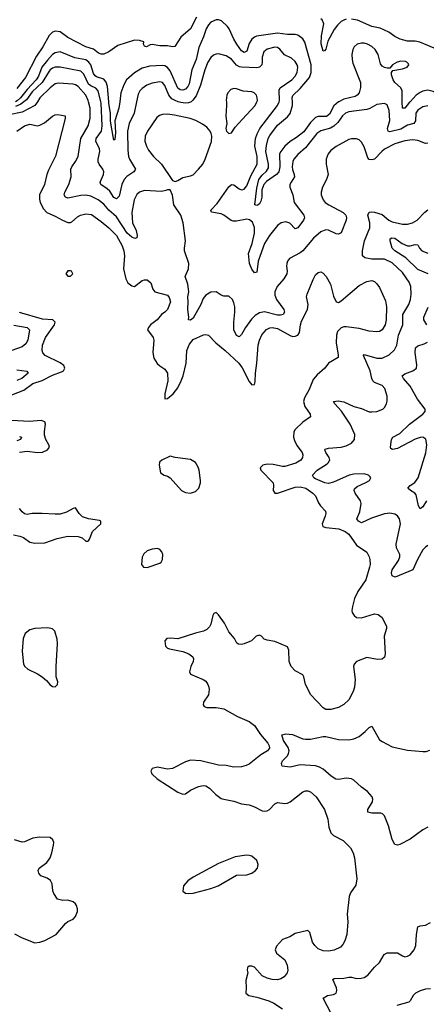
# Model space of a CAD drawing. Header units: inches. Extents: x 1771504 to 1971212, y 471788 to 643615.
# Tile 233 of 256: x 1801852 to 1805037, y 612922 to 620643. Entities that reach past the tile are written whole.
import ezdxf

# ---------------------------------------------------------------- set-up
doc = ezdxf.new("R2010")
doc.units = ezdxf.units.IN
doc.header["$MEASUREMENT"] = 0
doc.layers.add('B8601', color=7, linetype='Continuous')
doc.layers.add('B8602', color=7, linetype='Continuous')

msp = doc.modelspace()

# ---------------------------------------------------------------- linework, layer by layer
at = {"layer": 'B8601', "color": 5}
for points, elevation in [([(1801990.4, 620000), (1801970.9, 619969.1), (1801870, 619918.9), (1801770, 619898)], 460), ([(1801885.3, 620000), (1801859.9, 619980.1), (1801818.9, 619961.1)], 440), ([(1805050, 619673.5), (1805030, 619673.2), (1804970, 619695), (1804930, 619699.9), (1804870, 619691.8), (1804790, 619669.9), (1804710, 619626.3), (1804688.4, 619610), (1804630.9, 619549.1), (1804610, 619543.1), (1804590, 619547.3), (1804579.8, 619559.8), (1804550, 619646), (1804530, 619682), (1804510, 619699.6), (1804490, 619707.8), (1804450, 619709.7), (1804430, 619703.1), (1804330, 619648.4), (1804290, 619617.4), (1804267.7, 619590), (1804252.3, 619550), (1804252.2, 619510), (1804267.5, 619430), (1804256.2, 619390), (1804223.6, 619330), (1804213.6, 619290), (1804213.8, 619270), (1804227.7, 619230), (1804244.6, 619210), (1804272.2, 619190), (1804385.5, 619130), (1804406.7, 619110), (1804412.7, 619090), (1804410.2, 619070), (1804370, 618972.7), (1804350, 618961.3), (1804330, 618964.4), (1804271.2, 618991.2), (1804250, 618994), (1804210, 618980.3), (1804153.5, 618930), (1804070, 618830.6), (1804050, 618814.2), (1803966, 618770), (1803950.4, 618750), (1803943.7, 618730), (1803942, 618710), (1803947.7, 618670), (1803943.9, 618650), (1803920.2, 618610), (1803868.4, 618550), (1803849.4, 618510), (1803850, 618482.8), (1803862.6, 618450), (1803921.6, 618370), (1803924.9, 618350), (1803915.3, 618330), (1803895.3, 618324.7), (1803870, 618326.4), (1803770, 618352.1), (1803730, 618344.2), (1803697.1, 618322.9), (1803666.7, 618293.3), (1803621.6, 618230), (1803590, 618175.6), (1803570, 618156.9), (1803550, 618166.3), (1803529.8, 618210), (1803529, 618270), (1803538, 618350), (1803536.4, 618390), (1803530, 618422), (1803517.6, 618450), (1803490, 618475.1), (1803450, 618475.1), (1803430, 618482), (1803390, 618509.6), (1803350, 618505.6), (1803310, 618482.4), (1803290, 618457.6), (1803271.1, 618410), (1803210, 618303.7), (1803190, 618285.6), (1803175.3, 618290), (1803177.2, 618310), (1803168.9, 618370), (1803171.8, 618430), (1803167.8, 618470), (1803176.1, 618510), (1803174.8, 618530), (1803167.8, 618570), (1803147.3, 618630), (1803173.6, 618690), (1803177.8, 618730), (1803144, 618830), (1803142.3, 618850), (1803151.6, 618910), (1803133.1, 619050), (1803115.1, 619110), (1803058.9, 619190), (1803048.2, 619268.2), (1803030, 619309), (1803010, 619309.3), (1802997.7, 619302.3), (1802963.4, 619296.6), (1802830, 619304.2), (1802790.2, 619289.8), (1802768.9, 619271.1), (1802748.6, 619230), (1802730.1, 619129.9), (1802735.8, 619050), (1802764.8, 618990), (1802772.5, 618950), (1802768.7, 618931.3), (1802752.7, 618927.3), (1802730, 618938.2), (1802692.8, 618970), (1802610, 619097), (1802550.5, 619150.5), (1802510, 619197), (1802466.8, 619230), (1802410, 619258.6), (1802370, 619266.4), (1802330, 619264.7), (1802230, 619242.7), (1802209.6, 619250), (1802200.4, 619270), (1802204.8, 619290), (1802236, 619350), (1802255.1, 619410), (1802253.6, 619470), (1802260.3, 619490), (1802289.2, 619530.8), (1802309.8, 619570), (1802331.8, 619710), (1802387.5, 619810), (1802403.8, 619870), (1802404.7, 619950), (1802391.9, 620000)], 460), ([(1802767.5, 620000), (1802747.2, 619910), (1802710, 619827.6), (1802695, 619770), (1802698.5, 619618.5), (1802704.2, 619570), (1802711, 619550), (1802758.7, 619470), (1802747, 619450), (1802690, 619412.2), (1802670, 619388.7), (1802651.8, 619350), (1802630, 619258.4), (1802610, 619239.3), (1802590, 619249.8), (1802557.2, 619297.2), (1802537.4, 619317.4), (1802488.4, 619350), (1802482.4, 619370), (1802508, 619430), (1802509.8, 619450), (1802503.8, 619470), (1802474, 619510), (1802467.2, 619527.2), (1802467, 619550), (1802480.2, 619610), (1802478, 619630), (1802448, 619690), (1802451.7, 619710), (1802491.7, 619770), (1802498.8, 619810), (1802490, 619989.4), (1802487.3, 620000)], 440), ([(1802635.2, 620000), (1802629.1, 619950), (1802598, 619850), (1802602.2, 619757.8), (1802596.8, 619703.2), (1802590, 619699), (1802570, 619801.2), (1802563.7, 619850), (1802563.9, 619910), (1802550, 619986.6), (1802548.9, 620000)], 420), ([(1803195.6, 620000), (1803190, 619995.6), (1803174.4, 619990), (1803150, 619987.4), (1803113.5, 619993.5), (1803094.4, 620000)], 440), ([(1805050, 619966.3), (1805010, 619960.7), (1804970, 619933.5), (1804955.2, 619910), (1804952.6, 619850), (1804938.9, 619830), (1804890, 619815), (1804836.6, 619783.4), (1804750, 619764.3), (1804736.9, 619770), (1804732.7, 619790), (1804751.3, 619851.3), (1804746.2, 619930), (1804730, 619974.5), (1804710, 619985.6), (1804650, 619978), (1804593.6, 619946.4), (1804570, 619938.2), (1804430, 619919.9), (1804404.4, 619910), (1804379.8, 619890), (1804343.3, 619836.7), (1804312.7, 619807.3), (1804287.2, 619792.8), (1804210, 619772.5), (1804178.4, 619750), (1804090, 619638.4), (1804030, 619586.6), (1803999.7, 619550), (1803990.1, 619529.9), (1803986.4, 619490), (1803988.9, 619468.9), (1804002.8, 619430), (1804004, 619410), (1803977.7, 619370), (1803969, 619350), (1803967.7, 619330), (1803990.3, 619270), (1804000.9, 619210), (1804078.4, 619110), (1804082.4, 619090), (1804074, 619070), (1804030, 619009.6), (1804010, 619004.2), (1803966.6, 619046.6), (1803937.3, 619057.3), (1803899.3, 619050), (1803870, 619028.6), (1803808.9, 618951.1), (1803770, 618888.6), (1803721.1, 618750), (1803710, 618664), (1803690, 618658.4), (1803670, 618686), (1803653.1, 618730), (1803643.1, 618810), (1803672.4, 618887.6), (1803689.9, 618970), (1803690, 619013.2), (1803675.6, 619055.6), (1803653.2, 619073.2), (1803630, 619078.3), (1803550, 619062.5), (1803522.9, 619062.9), (1803508, 619068), (1803452, 619110), (1803430, 619120.5), (1803353.2, 619133.2), (1803349.3, 619150), (1803398.5, 619201.5), (1803490, 619333.4), (1803509.8, 619350.2), (1803530, 619347.9), (1803570, 619316.5), (1803590, 619309.2), (1803610, 619314.3), (1803630, 619339.5), (1803662.5, 619417.5), (1803712.3, 619510), (1803710.9, 619570), (1803693.5, 619650), (1803699, 619710), (1803711.7, 619748.3), (1803733.9, 619790), (1803872, 619970), (1803883.5, 620000)], 440), ([(1803471, 620000), (1803472.7, 619970), (1803465.5, 619885.5), (1803474.8, 619830), (1803466.8, 619790), (1803471.3, 619770), (1803490, 619751.3), (1803510, 619756), (1803540.8, 619799.2), (1803596.5, 619863.5), (1803695.6, 619970), (1803709.2, 620000)], 460), ([(1804351.6, 620000), (1804350, 619999.2), (1804313.5, 619966.5), (1804277.4, 619902.6), (1804256.3, 619883.7), (1804190, 619882.8), (1804170, 619874.9), (1804130, 619836.8), (1804076.7, 619763.3), (1804020.6, 619719.4), (1803970, 619688), (1803930, 619652.4), (1803896.2, 619610), (1803887.2, 619590), (1803889.2, 619490), (1803880.6, 619450), (1803864.2, 619430), (1803786, 619374), (1803765.5, 619350), (1803748.2, 619310), (1803747.4, 619250), (1803741.1, 619218.9), (1803730, 619198), (1803720.7, 619190), (1803710, 619184.7), (1803694, 619190), (1803710, 619322), (1803726.2, 619390), (1803750, 619422.9), (1803786.1, 619453.9), (1803799.8, 619480.2), (1803799.9, 619510), (1803779.9, 619610), (1803783.9, 619656.1), (1803797.9, 619710), (1803810, 619733.5), (1803870, 619815.1), (1803950, 619882), (1803970, 619907.5), (1803989, 619970), (1803987.5, 620000)], 420), ([(1804909.9, 620000), (1804905, 619995), (1804870, 619949.8), (1804850, 619947.8), (1804849, 620000)], 420), ([(1801828.7, 619770), (1801890.4, 619810), (1801930, 619824.8), (1801990, 619810.9), (1802010, 619815.3), (1802045.5, 619834.5), (1802110, 619885.6), (1802130, 619897), (1802150, 619899.5), (1802208, 619890), (1802209.2, 619869.2), (1802133.4, 619573.4), (1802076.2, 619463.8), (1802063.5, 619430), (1802044.8, 619350), (1802006.8, 619270), (1802005.7, 619234.3), (1802013.3, 619210), (1802038.6, 619158.6), (1802065.4, 619130), (1802130, 619102.9), (1802187.1, 619070), (1802230, 619051.9), (1802250, 619052.3), (1802261.3, 619058.7), (1802303.5, 619096.5), (1802327, 619110), (1802370, 619121.8), (1802414.2, 619114.2), (1802490, 619061.5), (1802550, 619010.6), (1802609.9, 618950), (1802655, 618870), (1802667.9, 618830), (1802673.2, 618790), (1802665.8, 618690), (1802682, 618610), (1802699.8, 618579.8), (1802730, 618556.2), (1802750, 618552), (1802810, 618596.9), (1802830, 618604.2), (1802850, 618603.6), (1802878.4, 618578.4), (1802895.4, 618530), (1802909.6, 618510), (1803010, 618482.9), (1803023.3, 618463.3), (1803033.7, 618430), (1803009.2, 618370.8), (1802990, 618348.7), (1802962.9, 618330), (1802929.6, 618290), (1802876.3, 618250), (1802859.7, 618230), (1802852.8, 618210), (1802898.5, 618150), (1802902, 618130), (1802893.8, 618033.8), (1802903.4, 617990), (1802928, 617948), (1802950, 617927.7), (1802990, 617902), (1803009.1, 617870), (1803013.1, 617810), (1802988.2, 617710), (1802990, 617669.2), (1803010, 617671.5), (1803054.3, 617710), (1803090, 617756.4), (1803117.6, 617810), (1803132.7, 617850), (1803155.3, 617950), (1803160.6, 618050), (1803180.8, 618099.2), (1803210, 618134.2), (1803292.4, 618172.4), (1803310, 618174.8), (1803330, 618169.6), (1803387.8, 618110), (1803462.3, 618050), (1803568.9, 617948.9), (1803593.4, 617913.4), (1803650, 617805.6), (1803670, 617780.7), (1803690, 617781.2), (1803696.4, 617803.6), (1803698.9, 617870), (1803710.6, 617950), (1803721.1, 618090), (1803730.7, 618129.3), (1803749, 618171), (1803786, 618214), (1803810, 618226.2), (1803830, 618229.8), (1803870, 618221.4), (1803970, 618165.4), (1803990, 618159.9), (1804010, 618160.5), (1804030.1, 618169.9), (1804042.4, 618190), (1804050.7, 618249.3), (1804060.2, 618279.8), (1804106.9, 618370), (1804110.3, 618410), (1804098.4, 618470), (1804103, 618490), (1804150, 618606), (1804170, 618640.9), (1804190, 618661.2), (1804210, 618666), (1804230, 618656), (1804253.6, 618630), (1804286.3, 618570), (1804310, 618475.3), (1804330, 618429.2), (1804350, 618426), (1804370, 618438), (1804510, 618559.6), (1804570, 618589.6), (1804610, 618597.6), (1804630, 618589.5), (1804650, 618572), (1804670, 618542.7), (1804718.5, 618438.5), (1804726, 618390), (1804723.7, 618290), (1804715.8, 618250), (1804690, 618210.3), (1804670, 618197.4), (1804650, 618194), (1804590, 618199.7), (1804510, 618220.2), (1804410, 618234.4), (1804390, 618233.6), (1804370, 618226.5), (1804342.4, 618197.6), (1804332.5, 618170), (1804329.8, 618110), (1804347.2, 618012.8), (1804346.3, 617993.7), (1804270.8, 617949.2), (1804241.1, 617910), (1804181.2, 617858.8), (1804150, 617820.3), (1804118.1, 617741.9), (1804082.4, 617677.6), (1804075.6, 617650), (1804084.8, 617610), (1804127.3, 617550), (1804129.3, 617530), (1804070, 617487.7), (1804010.4, 617429.6), (1803999.9, 617410), (1803996.1, 617370), (1804003.3, 617343.3), (1804023, 617303), (1804063.5, 617250), (1804069.8, 617230), (1804067.3, 617210), (1804053.7, 617190), (1804014.8, 617165.2), (1803930, 617139.2), (1803910, 617139.2), (1803836.2, 617156.2), (1803790, 617156.9), (1803755.8, 617150), (1803735, 617130), (1803741.4, 617110), (1803836.5, 617010), (1803840.8, 616990), (1803836.8, 616950), (1803849.1, 616929.1), (1803870, 616931.4), (1804010, 616976.9), (1804050, 616979.7), (1804092, 616970), (1804147.7, 616930), (1804169.3, 616909.3), (1804193.2, 616853.2), (1804208, 616830), (1804247.9, 616787.9), (1804250.8, 616770), (1804245.8, 616750), (1804219.9, 616690), (1804226, 616670), (1804250, 616661.1), (1804350.8, 616650.8), (1804401.7, 616630), (1804430, 616607.7), (1804490, 616522.8), (1804570, 616467.3), (1804589.8, 616430), (1804594.6, 616410), (1804596.5, 616370), (1804592.9, 616350), (1804564.5, 616250), (1804501.5, 616158.5), (1804475.1, 616104.9), (1804458.2, 616041.8), (1804453.3, 616010), (1804455.5, 615995.5), (1804470.7, 615970.7), (1804490, 615956.4), (1804530, 615953.7), (1804630, 615983.7), (1804659.5, 615979.5), (1804690, 615955.3), (1804724.7, 615884.7), (1804725.2, 615870), (1804706, 615810), (1804714.5, 615670), (1804710, 615644.7), (1804691.5, 615628.5), (1804654.1, 615625.9), (1804570, 615642), (1804489.6, 615610), (1804472.8, 615590), (1804467.7, 615570), (1804479.8, 615470), (1804475.3, 615410), (1804464.4, 615375.6), (1804430, 615310.5), (1804390, 615272.4), (1804350, 615248.7), (1804290, 615234.6), (1804250, 615233.7), (1804228.1, 615248.1), (1804133.4, 615350), (1804090.3, 615430), (1804078, 615490), (1804070, 615504.9), (1804010, 615537.6), (1803979.6, 615570), (1803963.2, 615610), (1803959.9, 615699.9), (1803950, 615724), (1803850, 615766.4), (1803790, 615777.1), (1803766.2, 615786.2), (1803744.7, 615810), (1803730, 615816.3), (1803704, 615810), (1803666.8, 615773.2), (1803653.8, 615766.2), (1803610, 615748.2), (1803590, 615743.8), (1803565.3, 615745.3), (1803553.2, 615753.2), (1803534.8, 615790), (1803490, 615842.8), (1803456.5, 615910), (1803410, 615975.5), (1803390, 615993.4), (1803373.8, 615986.2), (1803364.8, 615970), (1803350, 615904), (1803338.4, 615881.6), (1803318.8, 615861.2), (1803292, 615848), (1803230, 615832.6), (1803090, 615786.7), (1803033.4, 615793.4), (1803004, 615790), (1802988.2, 615771.8), (1802993.6, 615730), (1803010, 615715.1), (1803024, 615710), (1803130, 615689.7), (1803176, 615670), (1803207.6, 615647.6), (1803214, 615630), (1803209.6, 615610), (1803191.6, 615570), (1803180.7, 615530), (1803189.4, 615510), (1803288.5, 615468.5), (1803310, 615455.1), (1803326.6, 615430), (1803333.1, 615410), (1803336.4, 615390), (1803330.8, 615350), (1803291.5, 615290), (1803289.8, 615269.8), (1803298, 615258), (1803318, 615250), (1803390, 615250.6), (1803450, 615239.1), (1803558.9, 615178.9), (1803650, 615140.3), (1803690, 615108.9), (1803738.5, 615038.5), (1803794.6, 614970), (1803805.8, 614950), (1803808.5, 614930), (1803793.3, 614910), (1803741.8, 614878.2), (1803650, 614806.3), (1803626, 614794), (1803590, 614784.4), (1803530, 614781.1), (1803470, 614793.7), (1803410, 614798.4), (1803270, 614831), (1803190, 614835.5), (1803150, 614822.3), (1803050, 614770.3), (1803010, 614766), (1802930, 614781.1), (1802888.2, 614771.8), (1802879.5, 614750), (1802886.3, 614730), (1802929.8, 614690), (1803090, 614586.3), (1803130, 614568.9), (1803150, 614571.5), (1803190, 614602.3), (1803253, 614630), (1803290, 614638.4), (1803310, 614634.4), (1803338, 614618), (1803388.1, 614568.1), (1803430, 614537.1), (1803450, 614529.4), (1803530, 614514.5), (1803590, 614493.4), (1803650, 614485.4), (1803690, 614470.6), (1803750, 614439.6), (1803770, 614435.3), (1803790, 614439.5), (1803809, 614450), (1803850, 614493.6), (1803870, 614504.7), (1803930, 614497.2), (1803950, 614500.3), (1803970, 614509.8), (1804070, 614588.7), (1804090, 614597.3), (1804110, 614596), (1804130, 614588.5), (1804174.5, 614550), (1804240.4, 614450), (1804265.4, 614374.6), (1804274.5, 614310), (1804290, 614266.6), (1804310, 614245.1), (1804386.8, 614206.8), (1804443.6, 614150), (1804462.9, 614110), (1804474, 614070), (1804494, 613906), (1804484.1, 613855.9), (1804444.1, 613795.9), (1804432.1, 613767.9), (1804417.4, 613630), (1804423.5, 613570), (1804413.3, 613470), (1804399.8, 613420.2), (1804382.9, 613390), (1804363.7, 613370), (1804314.6, 613345.4), (1804270, 613338.2), (1804230, 613342), (1804190, 613357.8), (1804162.9, 613382.9), (1804146.7, 613410), (1804125.5, 613485.5), (1804110, 613500.3), (1804010, 613478), (1803968.8, 613451.2), (1803910, 613430.2), (1803863.3, 613376.7), (1803852.1, 613350), (1803864.3, 613324.3), (1803929.7, 613270), (1803948.2, 613230), (1803951.6, 613190), (1803947.3, 613170), (1803922.3, 613137.7), (1803897.8, 613122.2), (1803870, 613114), (1803830, 613115.8), (1803790, 613126), (1803750, 613144.4), (1803690, 613212.7), (1803670, 613220.8), (1803650, 613220.3), (1803636.9, 613210), (1803634, 613190), (1803637.7, 613170), (1803622, 613110), (1803626, 613050), (1803622, 613010), (1803646, 612990), (1803710, 612978), (1803802.6, 612950), (1803843.5, 612930), (1803910, 612886.2)], 480), ([(1805050, 616518.8), (1805030, 616507.6), (1805010, 616486.9), (1804967.1, 616410), (1804931.6, 616328.4), (1804792.1, 616272.1), (1804770, 616281.2), (1804765.3, 616305.3), (1804769.8, 616330), (1804818.2, 616401.8), (1804829.7, 616430), (1804829.7, 616450), (1804802.4, 616502.4), (1804799.8, 616530), (1804834.8, 616690), (1804827.1, 616730), (1804810, 616751.1), (1804790, 616764.4), (1804750, 616773.8), (1804710, 616768), (1804607, 616733), (1804530, 616696.4), (1804505.4, 616710), (1804493.7, 616730), (1804515.7, 616784.3), (1804527.7, 616850), (1804520.9, 616870), (1804479.1, 616930), (1804471.5, 616950), (1804474.9, 616965.1), (1804496.6, 616983.4), (1804559.3, 617010), (1804592.7, 617030), (1804602.7, 617050), (1804597.6, 617057.6), (1804585.2, 617070), (1804550, 617081), (1804470, 617078.8), (1804433.4, 617070), (1804310, 617016.4), (1804270, 617004.8), (1804242.7, 617010), (1804170, 617042.7), (1804156.2, 617050), (1804144.7, 617070), (1804182, 617110), (1804259.6, 617160.4), (1804271.1, 617170), (1804277.3, 617182.7), (1804280.4, 617190), (1804276.4, 617210), (1804249.8, 617250), (1804242.4, 617270), (1804245.2, 617274.8), (1804270, 617283.2), (1804369.8, 617290.2), (1804410, 617300.7), (1804450, 617323.1), (1804473.7, 617350), (1804476.8, 617390), (1804440.6, 617470), (1804373, 617573), (1804320.5, 617630), (1804309.4, 617650), (1804346.8, 617653.2), (1804390, 617645.2), (1804470, 617609.3), (1804530, 617594.7), (1804590, 617569.2), (1804610, 617566.7), (1804648.6, 617571.4), (1804696, 617590), (1804710, 617602), (1804724.2, 617630), (1804729.7, 617650.3), (1804729.7, 617690), (1804712.4, 617750), (1804690, 617773.3), (1804630, 617798.2), (1804617.6, 617810), (1804609.2, 617829.2), (1804596.3, 617890), (1804544.2, 618010), (1804550, 618017.1), (1804650, 617987.5), (1804690, 617988.7), (1804745.4, 618014.6), (1804786.8, 618053.2), (1804804.8, 618090), (1804818.9, 618170), (1804852.7, 618250), (1804851.8, 618330), (1804898.8, 618410), (1804913.2, 618450), (1804917.7, 618490), (1804916.5, 618550), (1804903.9, 618583.9), (1804850, 618661.7), (1804770, 618736), (1804710, 618764.7), (1804610, 618765.7), (1804556.2, 618776.2), (1804537.7, 618790), (1804536.8, 618830), (1804553.4, 618910), (1804593.5, 619010), (1804593.9, 619050), (1804579.8, 619110), (1804590, 619133.4), (1804610, 619137.2), (1804630, 619134.2), (1804690, 619115.2), (1804743.6, 619070), (1804770, 619057.4), (1804850, 619040.6), (1804890, 619039.7), (1804930, 619050.2), (1804964.7, 619070), (1805026.1, 619133.9), (1805050, 619152.7)], 460), ([(1805052.2, 618650), (1804970, 618685), (1804876.7, 618776.7), (1804789.1, 618830), (1804770, 618851.6), (1804754, 618910), (1804754.5, 618925.5), (1804767.8, 618932.2), (1804790, 618930.1), (1804846.8, 618886.8), (1804890, 618870.1), (1804910, 618870.1), (1804950, 618881.3), (1804970, 618877.6), (1804984.9, 618850), (1805002.3, 618830), (1805050, 618811.2)], 440), ([(1805041, 618250), (1805018.5, 618290), (1805016.4, 618310), (1805052.6, 618387.4)], 440), ([(1801790, 617702.2), (1801883.3, 617736.7), (1801954, 617790), (1802027.5, 617812.5), (1802110, 617854.5), (1802179.2, 617880.8), (1802195.5, 617890), (1802205.2, 617910), (1802196.3, 617930), (1802170, 617952.7), (1802050.3, 618010), (1802034.3, 618030), (1802028.3, 618048.3), (1802031.2, 618090), (1802053.8, 618150), (1802123.7, 618250), (1802128.6, 618270), (1802110.3, 618290), (1802030, 618293.6), (1801850, 618347.8)], 480), ([(1801807.1, 618247.1), (1801910, 618230.1), (1801929.2, 618210), (1801915.9, 618130), (1801900, 618100), (1801870, 618078.4), (1801789.4, 618050)], 460), ([(1805039.5, 616870), (1805010, 616823.7), (1804990, 616806), (1804976.2, 616830), (1804956.4, 616916.4), (1804946, 616930), (1804912.3, 616950), (1804892.3, 616970), (1804911.8, 616990), (1804947, 617013), (1804972.9, 617050), (1805032.3, 617247.7), (1805039.8, 617310), (1805033, 617353), (1805010, 617368.4), (1804990, 617367.8), (1804950, 617353.5), (1804810, 617279.2), (1804772.5, 617272.5), (1804760.1, 617280.1), (1804756, 617290), (1804765.1, 617350), (1804776, 617370), (1804830, 617398), (1804904.7, 617470), (1805009.6, 617550), (1805027.3, 617570), (1805027.3, 617590), (1804966.8, 617666.8), (1804910.4, 617770.4), (1804857.4, 617830), (1804847.6, 617850), (1804870, 617866.7), (1804931.8, 617888.2), (1804959.6, 617910), (1804963.8, 617936.2), (1804948.4, 618030), (1804952.4, 618070), (1804970, 618086.5), (1805019.4, 618100.6), (1805045.9, 618114.1)], 440), ([(1801830, 617898.2), (1801907.1, 617887.1), (1801916.9, 617870), (1801868.7, 617830), (1801830, 617813.4)], 460), ([(1801850, 617250.5), (1801910, 617259.5), (1801990, 617249.9), (1802030, 617252.1), (1802070.5, 617269.5), (1802084.2, 617290), (1802079.7, 617310), (1802055.8, 617350), (1802045.7, 617385.7), (1802045.2, 617414.8), (1802053, 617470), (1802048.2, 617490), (1802020.7, 617500.7), (1801927, 617493), (1801790, 617500.9)], 480), ([(1801850, 617374.4), (1801865.5, 617370), (1801858.4, 617350), (1801830, 617339.9)], 460), ([(1801802.7, 616602.7), (1801854.1, 616594.1), (1801881.2, 616581.2), (1801930, 616546), (1801970, 616537.2), (1802050, 616539.9), (1802146.4, 616573.6), (1802230, 616592.2), (1802310.4, 616590.4), (1802339.9, 616579.9), (1802370, 616554.3), (1802385.3, 616554.7), (1802390, 616555.1), (1802398.2, 616570), (1802422.8, 616630), (1802486.4, 616690), (1802487.7, 616710), (1802475.9, 616715.9), (1802390, 616728.1), (1802344.5, 616744.5), (1802317.7, 616770), (1802290, 616814), (1802270, 616810.3), (1802219.6, 616780.4), (1802170, 616766.4), (1802130, 616764.6), (1802028, 616772), (1801949.9, 616770.1), (1801910, 616763.9), (1801890, 616768.2), (1801870, 616784.5), (1801849.4, 616810)], 480), ([(1805050, 614312.4), (1805009.4, 614290.6), (1804910, 614216.3), (1804830, 614175.6), (1804810, 614169.6), (1804790, 614176), (1804770, 614214), (1804741.7, 614321.7), (1804710, 614399.3), (1804694.9, 614414.9), (1804680.1, 614420.1), (1804610, 614419.7), (1804579.3, 614430), (1804579.6, 614450), (1804615.1, 614510), (1804618.2, 614530), (1804612.9, 614550), (1804577.3, 614590), (1804530, 614624.4), (1804470, 614680.2), (1804450, 614689.9), (1804410, 614696.3), (1804350, 614685.7), (1804327.8, 614687.8), (1804292.3, 614710), (1804230, 614764.8), (1804201.2, 614781.2), (1804170, 614791.1), (1804050, 614799.1), (1803970, 614780.7), (1803908, 614790), (1803902.7, 614810), (1803909.7, 614830), (1803948.4, 614871.6), (1803958.7, 614890), (1803962.4, 614910), (1803956, 614936), (1803918.3, 614990), (1803904.7, 615035.3), (1803937.5, 615042.5), (1803990, 615038.9), (1804070, 615004.4), (1804090, 615000.4), (1804130, 615001.6), (1804230, 615020.8), (1804250, 615020.8), (1804350, 614999), (1804430, 614994.9), (1804470, 615004.2), (1804510, 615022.6), (1804559.1, 615060.9), (1804590, 615092.7), (1804610, 615104), (1804670, 614997.1), (1804690, 614982), (1804770, 614940.9), (1804890, 614914.7), (1805010, 614903.2), (1805036, 614904), (1805065.4, 614914.6)], 460), ([(1801810, 613474.4), (1801870, 613442.4), (1801970, 613404.4), (1802010, 613408.8), (1802050, 613423.7), (1802136.2, 613470), (1802210, 613554.8), (1802229.6, 613570.4), (1802270, 613590.7), (1802289.3, 613610), (1802305.1, 613650), (1802305.1, 613670), (1802296.6, 613696.6), (1802289.2, 613710), (1802270, 613726), (1802230, 613739.5), (1802190, 613736), (1802147.5, 613747.5), (1802119.3, 613790), (1802112.1, 613812.1), (1802105.6, 613865.6), (1802092.5, 613892.5), (1802068, 613910), (1802018, 613930), (1802002, 613950), (1801995.3, 613970), (1802004, 613990), (1802064.9, 614035.1), (1802090, 614071), (1802103.6, 614110), (1802116.2, 614170), (1802118, 614190), (1802112.1, 614212.1), (1802089.4, 614229.4), (1802006.9, 614233.1), (1801954.6, 614225.4), (1801890, 614197.2), (1801870, 614194), (1801812, 614212)], 520), ([(1804290.7, 612850), (1804228.7, 612970), (1804264, 612990), (1804310, 612999.1), (1804331.2, 613010), (1804336.4, 613030), (1804332.3, 613050), (1804304.2, 613115.8), (1804314.5, 613125.5), (1804390, 613128.2), (1804430, 613135.9), (1804450, 613135.9), (1804490, 613124.6), (1804526.3, 613126.3), (1804550, 613132.5), (1804578.7, 613150), (1804630, 613212.8), (1804669.8, 613250), (1804707.3, 613312.7), (1804730, 613325.7), (1804810, 613324.6), (1804850, 613301.1), (1804870, 613295.6), (1804890, 613298.9), (1804910, 613310.3), (1804941.5, 613350), (1804956.1, 613383.9), (1804961, 613470), (1804969.9, 613530.1), (1804990, 613538.4), (1805030, 613543), (1805070, 613563.5)], 460), ([(1805070, 613043.5), (1805030, 613041.2), (1804990, 613027.9), (1804951.6, 613008.4), (1804932.9, 612990), (1804911, 612949), (1804900, 612940), (1804806.6, 612913.4)], 460)]:
    msp.add_lwpolyline(points, dxfattribs=dict(at, elevation=elevation))
for points, elevation in [([(1803010, 619902.3), (1802970, 619900.3), (1802947.7, 619892.3), (1802924.9, 619875.1), (1802851.7, 619770), (1802833.8, 619730), (1802831.3, 619690), (1802844.2, 619650), (1802860.9, 619620.9), (1802900.9, 619570), (1802961.3, 619510), (1803050, 619381), (1803070, 619374.8), (1803090, 619383), (1803130, 619404.6), (1803190, 619418.3), (1803210, 619427.4), (1803253, 619470), (1803285.1, 619510), (1803304.8, 619550), (1803353.1, 619686.9), (1803356.2, 619730), (1803352.3, 619750), (1803345.1, 619770), (1803319, 619799), (1803284.8, 619824.8), (1803232.8, 619852.8), (1803187.7, 619867.7), (1803065.5, 619894.5)], 460), ([(1802250, 618674), (1802230, 618673.2), (1802212, 618650), (1802230, 618632), (1802250, 618632), (1802268, 618650), (1802258, 618670)], 520), ([(1803030, 617219.3), (1802964.7, 617190), (1802945.8, 617174.2), (1802944, 617150), (1802956, 617090), (1802984.7, 617070), (1803010, 617063), (1803030, 617050.5), (1803120.5, 616950), (1803150, 616935.3), (1803190, 616930.3), (1803230, 616942.6), (1803255.8, 616970), (1803267.1, 617010), (1803267.2, 617030), (1803256.9, 617110), (1803250, 617133.2), (1803229.3, 617170), (1803190, 617194), (1803070, 617209.4)], 520), ([(1802930, 616495.1), (1802890, 616492), (1802850, 616477), (1802824.9, 616455.1), (1802812.1, 616427.9), (1802806.4, 616370), (1802821, 616350), (1802850, 616346.4), (1802950, 616381), (1802959, 616390), (1802969.3, 616410.7), (1802972.7, 616450), (1802965.2, 616470), (1802950, 616489)], 520), ([(1802070, 615875.1), (1801970, 615868.3), (1801930, 615857.7), (1801895.3, 615830), (1801880.2, 615790), (1801872.4, 615690), (1801881.3, 615590), (1801893, 615570), (1801916.3, 615550), (1801992.4, 615512.4), (1802027.3, 615490), (1802060.9, 615460.9), (1802090, 615427.3), (1802110, 615414), (1802130, 615411), (1802149.2, 615430.8), (1802149.3, 615450), (1802138.4, 615490), (1802138, 615570), (1802148.4, 615750), (1802144.4, 615784.4), (1802127.7, 615847.7), (1802110, 615866)], 520), ([(1803628.5, 614091.5), (1803540.9, 614079.1), (1803410, 614025.6), (1803210, 613919.7), (1803167.7, 613890), (1803134, 613850), (1803131, 613810), (1803150, 613794.8), (1803170.6, 613790.6), (1803210, 613792.7), (1803270, 613808.5), (1803348.7, 613830), (1803407.7, 613852.3), (1803550, 613934), (1803630, 613938.4), (1803670, 613950.5), (1803699.3, 613970), (1803714.5, 613990), (1803718.9, 614018.9), (1803709.6, 614049.6), (1803670, 614083.7), (1803650, 614089.5)], 520)]:
    msp.add_lwpolyline(points, close=True, dxfattribs=dict(at, elevation=elevation))
at = {"layer": 'B8602', "color": 5}
for points, elevation in [([(1803237.9, 620662.1), (1803190, 620571.9), (1803114.9, 620505.1), (1803066.9, 620433.1), (1803050, 620429.9), (1803010, 620436.7), (1802950, 620436.8), (1802890, 620448), (1802874.2, 620445.8), (1802846, 620430), (1802830, 620434), (1802822, 620450), (1802824, 620470), (1802790, 620479.3), (1802750, 620481.6), (1802620.2, 620439.8), (1802551.1, 620390), (1802510, 620373.6), (1802490, 620371.6), (1802470, 620380.1), (1802430, 620411.4), (1802369.2, 620430), (1802230, 620503), (1802170, 620548), (1802130, 620552.2), (1802110, 620544.8), (1802082.2, 620517.8), (1802033.9, 620430), (1801984.2, 620355.8), (1801898.4, 620190), (1801830, 620102.1)], 380), ([(1803987.5, 620000), (1803986, 620030), (1803991.2, 620048.8), (1804050, 620102.7), (1804121.6, 620190), (1804134.5, 620230), (1804134.1, 620290), (1804086.5, 620466.5), (1804070, 620493), (1804030, 620521.4), (1804010, 620525.8), (1803950, 620525.7), (1803870, 620538.4), (1803707.3, 620512.7), (1803690, 620506.8), (1803670, 620489.8), (1803650, 620455.6), (1803630, 620396.3), (1803610, 620385.3), (1803590, 620398.5), (1803552.2, 620450), (1803529.2, 620490), (1803493.7, 620570), (1803479.8, 620590), (1803433, 620633), (1803410, 620642.6), (1803390, 620641.7), (1803350, 620623.7), (1803330, 620602.7), (1803313, 620570), (1803292, 620508), (1803254.5, 620425.5), (1803233.3, 620330), (1803201.4, 620250), (1803179.7, 620140.3), (1803170, 620119.4), (1803150, 620097.4), (1803130, 620089.9), (1803110, 620091.6), (1803090, 620104.9), (1803030, 620240.8), (1803008.9, 620268.9), (1802990, 620280.7), (1802970, 620284.8), (1802870, 620279.5), (1802810, 620263.2), (1802750, 620225), (1802689.5, 620170), (1802666.7, 620133.3), (1802643.7, 620070), (1802635.2, 620000)], 420), ([(1804410, 620645.9), (1804390, 620639.3), (1804370, 620627.4), (1804340.2, 620599.8), (1804314.5, 620565.5), (1804265, 620475), (1804249, 620411), (1804240.7, 620399.3), (1804230, 620396.3), (1804214.3, 620454.3), (1804216.6, 620516.6), (1804233.8, 620610), (1804220.6, 620640.6), (1804210.6, 620650.6)], 380), ([(1805130, 620407.4), (1804986.3, 620466.3), (1804950, 620474.1), (1804890, 620474.5), (1804831.2, 620490), (1804789.8, 620510), (1804743.8, 620543.8), (1804675.6, 620575.6), (1804610, 620590.6), (1804498.3, 620638.3), (1804450, 620647.7)], 380), ([(1804849, 620000), (1804847.5, 620087.5), (1804834.8, 620110), (1804791.1, 620150), (1804776.8, 620170), (1804763, 620210), (1804763.7, 620230), (1804774.5, 620245.5), (1804850, 620257.3), (1804886.6, 620270), (1804900.9, 620290), (1804896.9, 620296.9), (1804885.2, 620310), (1804874.5, 620314.5), (1804836.6, 620316.6), (1804807.7, 620310), (1804790, 620300.5), (1804773, 620290), (1804750, 620264), (1804730, 620262.9), (1804710, 620267.8), (1804690, 620278), (1804677.2, 620297.2), (1804660.2, 620370), (1804636.8, 620410), (1804610, 620432.4), (1804577.2, 620450), (1804550, 620457.6), (1804530, 620457.9), (1804496.5, 620450), (1804472.9, 620430), (1804462.3, 620410), (1804454.6, 620370), (1804455, 620330), (1804461.2, 620301.2), (1804520.2, 620150), (1804521.3, 620110), (1804510, 620068.7), (1804495.4, 620050), (1804479.2, 620040.8), (1804390, 620019.7), (1804351.6, 620000)], 420), ([(1802548.9, 620000), (1802539, 620119), (1802530, 620152.5), (1802510, 620175.4), (1802454.1, 620194.1), (1802442.5, 620202.5), (1802430, 620221.2), (1802408.8, 620288.8), (1802393.5, 620310), (1802370, 620327.7), (1802284.4, 620344.4), (1802170, 620390.4), (1802130, 620382), (1802110, 620368.7), (1802070, 620326.8), (1802026.3, 620270), (1801998.7, 620201.3), (1801980.1, 620170), (1801910, 620094.5), (1801857.8, 620030), (1801832.4, 620007.6), (1801819, 620000)], 420), ([(1803883.5, 620000), (1803887.3, 620010), (1803883.8, 620090), (1803891.3, 620108.6), (1803984.8, 620170), (1804010, 620199.6), (1804025.2, 620230), (1804030.6, 620270), (1804024.8, 620290), (1804010, 620315.1), (1803980.4, 620340.4), (1803927.4, 620367.4), (1803890, 620410.8), (1803870, 620423.7), (1803850, 620427.5), (1803790, 620410.6), (1803764, 620390), (1803751.3, 620350), (1803752.1, 620310), (1803748, 620290), (1803729.4, 620270.6), (1803710, 620265), (1803590, 620269.3), (1803573.3, 620273.3), (1803550, 620286.9), (1803510, 620332.2), (1803470, 620359.9), (1803410, 620375.5), (1803390, 620372.9), (1803370, 620363.8), (1803350, 620346.8), (1803325.1, 620310), (1803302.2, 620250), (1803269, 620130), (1803234.2, 620045.8), (1803209.2, 620010.8), (1803195.6, 620000)], 440), ([(1802487.3, 620000), (1802465.4, 620085.4), (1802447, 620107), (1802410, 620123.2), (1802390, 620138.4), (1802355.1, 620215.1), (1802330, 620240.2), (1802170, 620269.9), (1802130, 620269.4), (1802110, 620262.5), (1802090.1, 620249.9), (1802081.6, 620238.4), (1802028.7, 620151.3), (1801950, 620076.6), (1801904.7, 620015.3), (1801885.3, 620000)], 440), ([(1802391.9, 620000), (1802389.3, 620010), (1802368.6, 620050), (1802310, 620117.9), (1802290, 620132.2), (1802270, 620137.9), (1802155, 620145), (1802130, 620139.8), (1802090, 620108.2), (1802009.4, 620030), (1801990.4, 620000)], 460), ([(1803094.4, 620000), (1803070, 620008.3), (1803043.5, 620023.5), (1803019.6, 620050), (1802990, 620126), (1802969.3, 620150), (1802950, 620155.8), (1802890, 620146), (1802848.5, 620130), (1802810, 620103.1), (1802794, 620086), (1802780.9, 620059.1), (1802767.5, 620000)], 440), ([(1805511.5, 620000), (1805504.1, 620010), (1805500.9, 620030), (1805511.1, 620091.1), (1805507, 620127), (1805490, 620147.4), (1805458.8, 620158.8), (1805430, 620161.7), (1805370, 620143.6), (1805290, 620091.3), (1805190, 620013.7), (1805170, 620011.4), (1805158.1, 620018.1), (1805110, 620069.3), (1805090, 620080.4), (1805050, 620089.9), (1805010, 620082.6), (1804987.6, 620072.4), (1804958.2, 620050), (1804909.9, 620000)], 420), ([(1803709.2, 620000), (1803713.7, 620010), (1803712.6, 620030), (1803705.6, 620050), (1803688.4, 620068.4), (1803670, 620076.9), (1803602, 620082), (1803550, 620100.5), (1803530, 620103), (1803504.5, 620095.5), (1803483.1, 620070), (1803475.3, 620050), (1803470.4, 620010.4), (1803471, 620000)], 460)]:
    msp.add_lwpolyline(points, dxfattribs=dict(at, elevation=elevation))

doc.saveas('drawing.dxf')
